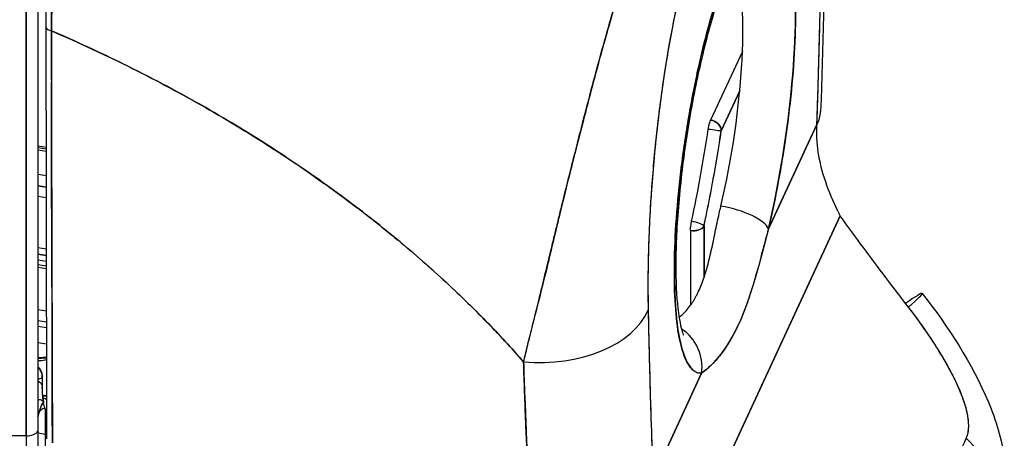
# Model space of a CAD drawing. Extents: x 784 to 1207, y 24 to 294.
# Tile 175 of 217: x 1167.629 to 1169.093, y 104.085 to 104.707. Entities that reach past the tile are written whole.
import ezdxf

# ---------------------------------------------------------------- set-up
doc = ezdxf.new("R2010")
doc.units = 0
doc.header["$LTSCALE"] = 4
doc.header["$MEASUREMENT"] = 0
doc.layers.get('0').update_dxf_attribs({"linetype": 'CONTINUOUS'})

msp = doc.modelspace()

# ---------------------------------------------------------------- linework, layer by layer
for p, q in [((1167.6382, 104.0884), (1167.6382, 104.7187)), ((1167.6382, 104.7187), (1167.6382, 104.0884)), ((1167.6554, 104.7257), (1167.6554, 104.0954)), ((1168.7033, 104.6602), (1168.6559, 104.5579)), ((1168.6993, 104.6015), (1168.6718, 104.5421)), ((1168.6718, 104.5421), (1168.6993, 104.6015)), ((1168.7419, 104.3961), (1168.814, 104.5516)), ((1168.814, 104.5516), (1168.7419, 104.3961)), ((1167.6683, 104.5173), (1167.6554, 104.5193)), ((1167.6554, 104.5173), (1167.6683, 104.5153)), ((1167.6683, 104.5112), (1167.6554, 104.5132)), ((1167.6684, 104.4748), (1167.6554, 104.4768)), ((1167.6684, 104.458), (1167.6554, 104.46)), ((1167.6554, 104.46), (1167.6684, 104.458)), ((1167.6554, 104.4446), (1167.6684, 104.4426)), ((1168.6345, 103.953), (1168.8486, 104.4153)), ((1168.8486, 104.4153), (1168.6345, 103.953)), ((1168.6461, 104.4002), (1168.6462, 104.3239)), ((1168.6462, 104.3239), (1168.6461, 104.4002)), ((1168.6261, 104.3935), (1168.6261, 104.2825)), ((1167.6685, 104.3659), (1167.6554, 104.3679)), ((1167.6686, 104.3566), (1167.6554, 104.3586)), ((1167.6554, 104.3586), (1167.6686, 104.3566)), ((1167.6764, 104.3647), (1167.6764, 104.3647)), ((1167.6765, 104.3553), (1167.6764, 104.3553)), ((1167.6764, 104.3553), (1167.6765, 104.3553)), ((1167.6686, 104.3476), (1167.6554, 104.3497)), ((1167.6686, 104.3408), (1167.6554, 104.3429)), ((1167.6554, 104.3391), (1167.6686, 104.3371)), ((1167.6765, 104.3464), (1167.6765, 104.3464)), ((1167.6765, 104.3396), (1167.6765, 104.3396)), ((1167.6765, 104.3359), (1167.6765, 104.3359)), ((1167.6687, 104.2736), (1167.6554, 104.2756)), ((1167.6767, 104.2723), (1167.6767, 104.2724)), ((1167.6554, 104.2598), (1167.6688, 104.2578)), ((1167.6554, 104.2516), (1167.6688, 104.2495)), ((1167.6767, 104.2565), (1167.6768, 104.2565)), ((1167.6768, 104.2483), (1167.6768, 104.2483)), ((1168.6261, 104.2357), (1168.6261, 104.2357)), ((1167.6688, 104.2246), (1167.6554, 104.2267)), ((1167.6624, 104.1617), (1167.6624, 104.1771)), ((1168.5705, 104.026), (1168.6425, 104.1815)), ((1168.6425, 104.1815), (1168.5705, 104.026)), ((1167.6619, 104.1747), (1167.6619, 104.1592)), ((1167.663, 104.1487), (1167.6655, 104.1483)), ((1167.663, 104.1479), (1167.6643, 104.1477)), ((1167.6643, 104.1477), (1167.663, 104.1479)), ((1167.6562, 104.1429), (1167.6554, 104.143)), ((1167.6574, 104.1239), (1167.6554, 104.117)), ((1167.6554, 104.117), (1167.6574, 104.1239)), ((1167.6574, 104.1239), (1167.6554, 104.1197)), ((1167.6672, 103.9859), (1167.6672, 104.1263)), ((1167.0756, 104.1032), (1167.6382, 104.0884)), ((1167.6382, 104.0884), (1167.0756, 104.1032)), ((1167.6536, 104.0929), (1167.6536, 104.0929)), ((1167.6672, 104.0901), (1167.6554, 104.0925)), ((1167.6666, 104.0902), (1167.6672, 104.0926))]:
    msp.add_line(p, q)
for centre, start, end in [((1167.646, 104.1771), 0.2018, 54.9416), ((1167.663, 104.1321), 68.4452, 81.1098)]:
    msp.add_arc(centre, 0.0164, start, end)
for centre, major_axis, ratio, start_param, end_param in [((1168.6921, 104.5258), (-0.0532, -0.3442), 0.211325, 1.217546, 6.332015), ((1168.6308, 104.5352), (0.0432, 0.2794), 0.211325, 4.359138, 5.959507), ((1167.678, 104.6963), (-0.00984, -0.00001), 0.579085, 0.000001, 1.348314), ((1167.678, 104.6963), (-0.00984, -0.00001), 0.579085, 0.000001, 1.348314), ((1168.6555, 104.5761), (0.1639, -0.0056), 0.482319, 0.244856, 0.24488), ((1168.656, 104.5446), (0.0149, -0.0069), 0.787939, 0.350319, 1.921115), ((1168.6555, 104.5761), (0.1639, -0.0056), 0.482319, 6.039542, 6.283183), ((1168.5495, 104.5478), (0.074, 0.4782), 0.211325, 4.44729, 4.738472), ((1168.656, 104.5446), (0.0162, -0.0024), 0.025491, 4.499388, 6.070185), ((1168.656, 104.5446), (0.0162, -0.0024), 0.025491, 4.499388, 6.070185), ((1168.5653, 104.5454), (-0.0765, -0.4944), 0.211325, 1.305697, 1.59688), ((1168.6785, 104.4059), (0.0639, -0.015), 0.338136, 0.226483, 1.764228), ((1168.6785, 104.4059), (0.0639, -0.015), 0.338136, 0.226483, 1.764228), ((1169.0206, 104.53), (-0.0154, 0.2293), 0.873022, 1.999832, 2.035544), ((1168.6303, 104.4027), (0.0164, 0), 0.578354, 4.450356, 6.021152), ((1168.6303, 104.4027), (0.016, -0.0034), 0.256088, 0.220395, 1.791191), ((1168.6303, 104.4027), (0.016, -0.0034), 0.256088, 0.220395, 1.791191), ((1168.6308, 104.5352), (-0.0432, -0.2794), 0.211325, 5.71806, 5.720492), ((1168.841, 104.1997), (0.1297, 0.1005), 0.03771, 5.682439, 6.883895), ((1168.3798, 104.2548), (-0.0492, 0), 0.578354, 4.32593, 4.328084), ((1168.4046, 104.2997), (0.164, 0.0033), 0.624449, 4.535782, 6.009211), ((1168.4046, 104.2997), (0.164, 0.0033), 0.624449, 4.535782, 6.009211), ((1168.5178, 104.5527), (-0.074, -0.4782), 0.211325, 5.403667, 5.406834), ((1168.5791, 104.1913), (-0.0048, 0.0654), 0.976251, 4.490355, 5.656079), ((1168.5791, 104.1913), (0.0048, -0.0654), 0.976251, 1.348761, 2.514484), ((1168.3676, 104.2284), (-0.0492, 0), 0.578354, 1.790697, 1.792346), ((1168.3676, 104.2284), (0.0492, 0), 0.578354, 4.93229, 4.933938), ((1167.646, 104.1771), (0.0062, -0.0152), 0.969564, 1.041409, 2.110405), ((1167.646, 104.1771), (-0.0062, 0.0152), 0.969564, 4.183002, 5.251998), ((1167.646, 104.1771), (0.0164, 0), 0.57735, 0.296714, 0.297799), ((1167.646, 104.1771), (0.0164, 0), 0.57735, 6.021386, 6.285219), ((1167.7256, 104.6753), (-0.0777, -0.5026), 0.211325, 0.070165, 0.126842), ((1167.646, 104.1617), (0.0164, 0), 0.57735, 0.261799, 0.958913), ((1167.646, 104.1617), (0.0164, 0), 0.57735, 0.261799, 0.958913), ((1168.3676, 104.1963), (0.0492, 0), 0.578355, 4.941573, 4.942504), ((1168.3676, 104.1963), (-0.0492, 0), 0.578354, 1.800016, 1.800947), ((1167.646, 104.1617), (0.0164, 0), 0.57735, 6.021397, 6.283185), ((1167.646, 104.1617), (0.0164, 0), 0.57735, 6.021386, 6.283185), ((1167.6831, 104.205), (-0.0125, -0.0811), 0.211325, 5.344303, 6.194835), ((1167.7097, 104.6777), (-0.0853, -0.5512), 0.211325, 0.303839, 0.31221), ((1167.7097, 104.6777), (-0.0853, -0.5512), 0.211325, 0.303839, 0.31221), ((1167.663, 104.1321), (0.0025, 0.0162), 0.211325, 6.28283, 6.595395), ((1167.663, 104.1321), (-0.0122, 0.011), 0.930165, 5.020804, 5.325719), ((1167.663, 104.1321), (0.0122, -0.011), 0.930165, 1.879211, 2.184126), ((1167.6672, 104.2074), (-0.01, -0.0648), 0.211325, 6.146454, 6.283185), ((1167.7501, 104.0918), (-0.0893, 0.0414), 0.787939, 6.212109, 6.41059), ((1167.6602, 104.129), (-0.0118, 0.0114), 0.93602, 4.853872, 5.236623), ((1167.6602, 104.129), (0.0118, -0.0114), 0.93602, 1.712279, 2.09503), ((1167.6728, 104.1185), (-0.0158, 0.0044), 0.610762, 5.33615, 6.184216), ((1167.6728, 104.1185), (-0.0158, 0.0044), 0.610762, 5.33615, 6.184216), ((1168.5972, 104.0587), (0.009, 0.0584), 0.211325, 5.892511, 5.892527), ((1168.5972, 104.0587), (0.009, 0.0584), 0.211325, 5.892511, 5.892527), ((1167.6396, 104.0979), (0.0164, 0), 0.57735, 4.625122, 6.021385), ((1167.6396, 104.0979), (0.0164, 0), 0.57735, 4.625123, 6.021386), ((1167.8089, 104.4651), (0.0976, 0.604), 0.196053, 2.260855, 2.413202), ((1167.7862, 104.4135), (0.087, 0.5756), 0.208042, 2.202097, 2.316931), ((1167.7862, 104.4136), (-0.087, -0.5756), 0.208031, 5.343689, 5.458522), ((1168.927, 104.0045), (-0.1484, 0.0699), 0.788972, 3.600076, 4.30794)]:
    msp.add_ellipse(centre, major_axis=major_axis, ratio=ratio, start_param=start_param, end_param=end_param)
for points, knots in [([(1167.6681, 104.6963), (1167.6681, 104.7484), (1167.6708, 104.8071), (1167.6812, 104.928), (1167.6891, 104.9916), (1167.7087, 105.1156), (1167.7207, 105.1775), (1167.7473, 105.2921), (1167.7622, 105.3463), (1167.7908, 105.4336), (1167.8046, 105.4695), (1167.8184, 105.4992)], [0, 0, 0, 0, 0.583755, 0.583755, 1.16104, 1.16104, 1.731808, 1.731808, 2.298269, 2.298269, 2.780477, 2.780477, 2.780477, 2.780477]), ([(1167.8301, 105.5023), (1167.8297, 105.5014), (1167.8293, 105.5006), (1167.8289, 105.4997), (1167.8284, 105.4986), (1167.8279, 105.4976), (1167.8275, 105.4965), (1167.8269, 105.4954), (1167.8264, 105.4942), (1167.8259, 105.493), (1167.8253, 105.4918), (1167.8247, 105.4905), (1167.8242, 105.4892), (1167.8236, 105.4878), (1167.8229, 105.4864), (1167.8223, 105.4849), (1167.8217, 105.4835), (1167.821, 105.4819), (1167.8204, 105.4804), (1167.8197, 105.4788), (1167.819, 105.4772), (1167.8183, 105.4755), (1167.8176, 105.4737), (1167.8168, 105.4719), (1167.8161, 105.47), (1167.8152, 105.4679), (1167.8144, 105.4659), (1167.8135, 105.4637), (1167.8126, 105.4614), (1167.8116, 105.4589), (1167.8107, 105.4565), (1167.8096, 105.4537), (1167.8085, 105.4509), (1167.8074, 105.4481), (1167.8062, 105.4448), (1167.805, 105.4415), (1167.8037, 105.4382), (1167.8027, 105.4353), (1167.8016, 105.4323), (1167.8005, 105.4293), (1167.8002, 105.4285), (1167.7999, 105.4277), (1167.7996, 105.4269), (1167.7981, 105.4227), (1167.7966, 105.4184), (1167.7952, 105.4141), (1167.7936, 105.4095), (1167.792, 105.4047), (1167.7904, 105.3999), (1167.7886, 105.3948), (1167.7869, 105.3895), (1167.7852, 105.3842), (1167.7834, 105.3784), (1167.7815, 105.3725), (1167.7797, 105.3665), (1167.7777, 105.36), (1167.7757, 105.3534), (1167.7737, 105.3467), (1167.7731, 105.3447), (1167.7726, 105.3427), (1167.772, 105.3407), (1167.7704, 105.3353), (1167.7689, 105.3299), (1167.7674, 105.3245), (1167.765, 105.3162), (1167.7628, 105.3078), (1167.7605, 105.2993), (1167.758, 105.2899), (1167.7556, 105.2804), (1167.7531, 105.2708), (1167.7506, 105.2605), (1167.748, 105.2501), (1167.7455, 105.2395), (1167.7455, 105.2392), (1167.7454, 105.2389), (1167.7453, 105.2386), (1167.7425, 105.2267), (1167.7398, 105.2146), (1167.7371, 105.2024), (1167.7342, 105.1891), (1167.7313, 105.1755), (1167.7285, 105.1619), (1167.7264, 105.1513), (1167.7243, 105.1406), (1167.7223, 105.1299), (1167.7214, 105.1253), (1167.7205, 105.1207), (1167.7197, 105.1161), (1167.7165, 105.099), (1167.7135, 105.0818), (1167.7106, 105.0645), (1167.7079, 105.0483), (1167.7054, 105.0321), (1167.703, 105.0158), (1167.7026, 105.0134), (1167.7023, 105.011), (1167.7019, 105.0086), (1167.6994, 104.9911), (1167.697, 104.9737), (1167.6948, 104.9563), (1167.6929, 104.9407), (1167.691, 104.9253), (1167.6894, 104.9099), (1167.6891, 104.9072), (1167.6888, 104.9044), (1167.6885, 104.9017), (1167.6873, 104.8908), (1167.6863, 104.88), (1167.6853, 104.8693), (1167.6841, 104.8572), (1167.6831, 104.8453), (1167.6822, 104.8335), (1167.6814, 104.8229), (1167.6806, 104.8123), (1167.6799, 104.8019), (1167.6797, 104.7986), (1167.6795, 104.7952), (1167.6793, 104.7918), (1167.6789, 104.7858), (1167.6786, 104.7799), (1167.6783, 104.7741), (1167.6779, 104.7657), (1167.6775, 104.7574), (1167.6772, 104.7493), (1167.6769, 104.7419), (1167.6766, 104.7346), (1167.6764, 104.7273), (1167.6763, 104.7208), (1167.6761, 104.7143), (1167.676, 104.7079), (1167.6759, 104.7021), (1167.6758, 104.6964), (1167.6758, 104.6907)], [0, 0, 0, 0, 0.005154, 0.005154, 0.005154, 0.011125, 0.011125, 0.011125, 0.01776, 0.01776, 0.01776, 0.024968, 0.024968, 0.024968, 0.032665, 0.032665, 0.032665, 0.040791, 0.040791, 0.040791, 0.049493, 0.049493, 0.049493, 0.059043, 0.059043, 0.059043, 0.069717, 0.069717, 0.069717, 0.08179, 0.08179, 0.08179, 0.095542, 0.095542, 0.095542, 0.111257, 0.111257, 0.111257, 0.125, 0.125, 0.125, 0.128815, 0.128815, 0.128815, 0.14795, 0.14795, 0.14795, 0.168736, 0.168736, 0.168736, 0.191175, 0.191175, 0.191175, 0.215514, 0.215514, 0.215514, 0.242018, 0.242018, 0.242018, 0.25, 0.25, 0.25, 0.270974, 0.270974, 0.270974, 0.302738, 0.302738, 0.302738, 0.337689, 0.337689, 0.337689, 0.375, 0.375, 0.375, 0.376125, 0.376125, 0.376125, 0.418166, 0.418166, 0.418166, 0.464234, 0.464234, 0.464234, 0.5, 0.5, 0.5, 0.515243, 0.515243, 0.515243, 0.571952, 0.571952, 0.571952, 0.625, 0.625, 0.625, 0.632854, 0.632854, 0.632854, 0.689973, 0.689973, 0.689973, 0.740919, 0.740919, 0.740919, 0.75, 0.75, 0.75, 0.78617, 0.78617, 0.78617, 0.826664, 0.826664, 0.826664, 0.863094, 0.863094, 0.863094, 0.875, 0.875, 0.875, 0.89603, 0.89603, 0.89603, 0.925948, 0.925948, 0.925948, 0.953112, 0.953112, 0.953112, 0.977764, 0.977764, 0.977764, 1, 1, 1, 1]), ([(1167.6758, 104.6907), (1167.6758, 104.7044), (1167.6761, 104.7193), (1167.6766, 104.7353), (1167.677, 104.7474), (1167.6776, 104.7602), (1167.6783, 104.7735), (1167.6785, 104.7783), (1167.6788, 104.783), (1167.6791, 104.7879), (1167.6802, 104.8071), (1167.6816, 104.8272), (1167.6834, 104.8479), (1167.6841, 104.8564), (1167.6849, 104.865), (1167.6857, 104.8736), (1167.6869, 104.8869), (1167.6883, 104.9003), (1167.6898, 104.9137), (1167.6922, 104.9354), (1167.6948, 104.9572), (1167.6978, 104.9793), (1167.698, 104.9808), (1167.6982, 104.9823), (1167.6984, 104.9839), (1167.7017, 105.008), (1167.7054, 105.0323), (1167.7093, 105.0562), (1167.7109, 105.0662), (1167.7126, 105.0761), (1167.7143, 105.086), (1167.7168, 105.1004), (1167.7193, 105.1146), (1167.722, 105.1284), (1167.7256, 105.1476), (1167.7294, 105.1662), (1167.7331, 105.1837), (1167.7341, 105.1886), (1167.7351, 105.1934), (1167.7362, 105.1982), (1167.7413, 105.2217), (1167.7464, 105.2434), (1167.7514, 105.2636), (1167.7515, 105.2644), (1167.7517, 105.2652), (1167.7519, 105.2659), (1167.757, 105.2864), (1167.762, 105.3054), (1167.7669, 105.3229), (1167.768, 105.3267), (1167.769, 105.3305), (1167.7701, 105.3341), (1167.7743, 105.3487), (1167.7783, 105.3622), (1167.7823, 105.3749), (1167.7839, 105.3801), (1167.7855, 105.3852), (1167.7872, 105.3902), (1167.7904, 105.4003), (1167.7937, 105.4098), (1167.7968, 105.4188), (1167.7989, 105.4248), (1167.8009, 105.4305), (1167.8029, 105.436), (1167.8053, 105.4425), (1167.8076, 105.4486), (1167.8099, 105.4545), (1167.8124, 105.4609), (1167.8149, 105.4671), (1167.8173, 105.4729), (1167.8186, 105.4761), (1167.8199, 105.4792), (1167.8211, 105.4822), (1167.8244, 105.4897), (1167.8274, 105.4965), (1167.8301, 105.5023)], [0, 0, 0, 0, 0.051762, 0.051762, 0.051762, 0.090909, 0.090909, 0.090909, 0.104756, 0.104756, 0.104756, 0.15926, 0.15926, 0.15926, 0.181818, 0.181818, 0.181818, 0.216639, 0.216639, 0.216639, 0.272727, 0.272727, 0.272727, 0.27663, 0.27663, 0.27663, 0.337872, 0.337872, 0.337872, 0.363636, 0.363636, 0.363636, 0.401523, 0.401523, 0.401523, 0.454545, 0.454545, 0.454545, 0.469339, 0.469339, 0.469339, 0.542657, 0.542657, 0.542657, 0.545455, 0.545455, 0.545455, 0.62016, 0.62016, 0.62016, 0.636364, 0.636364, 0.636364, 0.700569, 0.700569, 0.700569, 0.727273, 0.727273, 0.727273, 0.781747, 0.781747, 0.781747, 0.818182, 0.818182, 0.818182, 0.861421, 0.861421, 0.861421, 0.909091, 0.909091, 0.909091, 0.93478, 0.93478, 0.93478, 1, 1, 1, 1]), ([(1168.6072, 104.9931), (1168.6044, 104.9874), (1168.6013, 104.9807), (1168.598, 104.973), (1168.5952, 104.9667), (1168.5923, 104.9598), (1168.5893, 104.9525), (1168.5884, 104.9503), (1168.5874, 104.948), (1168.5865, 104.9457), (1168.5821, 104.9349), (1168.5776, 104.9233), (1168.5728, 104.9106), (1168.5713, 104.9064), (1168.5697, 104.9022), (1168.5681, 104.8978), (1168.5646, 104.8883), (1168.561, 104.8781), (1168.5573, 104.8674), (1168.5529, 104.8547), (1168.5483, 104.8411), (1168.5436, 104.8266), (1168.5425, 104.8232), (1168.5414, 104.8197), (1168.5402, 104.8162), (1168.5344, 104.798), (1168.5283, 104.7784), (1168.5221, 104.7578), (1168.5201, 104.7511), (1168.518, 104.7442), (1168.516, 104.7373), (1168.5118, 104.723), (1168.5075, 104.7084), (1168.5033, 104.6934), (1168.5008, 104.6847), (1168.4983, 104.6758), (1168.4958, 104.6669), (1168.4929, 104.6563), (1168.49, 104.6456), (1168.4871, 104.6348), (1168.4861, 104.6314), (1168.4852, 104.6281), (1168.4843, 104.6247), (1168.4781, 104.6016), (1168.4719, 104.5779), (1168.4657, 104.5538), (1168.4631, 104.5438), (1168.4605, 104.5338), (1168.4579, 104.5236), (1168.4545, 104.5102), (1168.4511, 104.4966), (1168.4476, 104.483), (1168.442, 104.4603), (1168.4363, 104.4374), (1168.4307, 104.4143), (1168.4302, 104.412), (1168.4296, 104.4098), (1168.4291, 104.4075), (1168.4268, 104.398), (1168.4245, 104.3884), (1168.4222, 104.3789), (1168.4199, 104.3692), (1168.4175, 104.3594), (1168.4152, 104.3498), (1168.4105, 104.3302), (1168.4058, 104.3111), (1168.4013, 104.2931), (1168.4012, 104.2926), (1168.401, 104.2922), (1168.4009, 104.2917), (1168.3964, 104.274), (1168.3921, 104.2572), (1168.3881, 104.2414), (1168.3842, 104.2261), (1168.3807, 104.2118), (1168.3778, 104.1983)], [0, 0, 0, 0, 0.060624, 0.060624, 0.060624, 0.111111, 0.111111, 0.111111, 0.126587, 0.126587, 0.126587, 0.198791, 0.198791, 0.198791, 0.222222, 0.222222, 0.222222, 0.273294, 0.273294, 0.273294, 0.333333, 0.333333, 0.333333, 0.347437, 0.347437, 0.347437, 0.420522, 0.420522, 0.420522, 0.444444, 0.444444, 0.444444, 0.493399, 0.493399, 0.493399, 0.52195, 0.52195, 0.52195, 0.555556, 0.555556, 0.555556, 0.565886, 0.565886, 0.565886, 0.637117, 0.637117, 0.637117, 0.666667, 0.666667, 0.666667, 0.705993, 0.705993, 0.705993, 0.771333, 0.771333, 0.771333, 0.777778, 0.777778, 0.777778, 0.804681, 0.804681, 0.804681, 0.832365, 0.832365, 0.832365, 0.888889, 0.888889, 0.888889, 0.890266, 0.890266, 0.890266, 0.946106, 0.946106, 0.946106, 1, 1, 1, 1]), ([(1168.3778, 104.1983), (1168.3796, 104.2056), (1168.3815, 104.213), (1168.3833, 104.2205), (1168.3854, 104.2288), (1168.3875, 104.2372), (1168.3896, 104.2457), (1168.3919, 104.2552), (1168.3943, 104.2647), (1168.3967, 104.2744), (1168.3986, 104.2822), (1168.4005, 104.29), (1168.4025, 104.2979), (1168.4032, 104.3009), (1168.4039, 104.3038), (1168.4046, 104.3068), (1168.4076, 104.3189), (1168.4105, 104.3311), (1168.4135, 104.3434), (1168.4168, 104.3571), (1168.4202, 104.3709), (1168.4235, 104.3847), (1168.4251, 104.3912), (1168.4267, 104.3977), (1168.4283, 104.4043), (1168.4305, 104.4134), (1168.4327, 104.4225), (1168.4349, 104.4316), (1168.4393, 104.4494), (1168.4437, 104.4671), (1168.4481, 104.4847), (1168.4503, 104.4936), (1168.4525, 104.5024), (1168.4548, 104.5112), (1168.4576, 104.5224), (1168.4605, 104.5336), (1168.4633, 104.5447), (1168.4691, 104.5672), (1168.4749, 104.5894), (1168.4807, 104.6112), (1168.481, 104.6122), (1168.4812, 104.6132), (1168.4815, 104.6142), (1168.4873, 104.6357), (1168.493, 104.6567), (1168.4987, 104.6772), (1168.5019, 104.6885), (1168.505, 104.6996), (1168.5082, 104.7105), (1168.5107, 104.7194), (1168.5133, 104.7281), (1168.5158, 104.7368), (1168.5211, 104.7547), (1168.5263, 104.772), (1168.5316, 104.7888), (1168.5325, 104.7918), (1168.5335, 104.7949), (1168.5344, 104.7979), (1168.5383, 104.8101), (1168.5421, 104.822), (1168.5459, 104.8335), (1168.5503, 104.8469), (1168.5546, 104.8597), (1168.5589, 104.872), (1168.5592, 104.873), (1168.5596, 104.8739), (1168.5599, 104.8748), (1168.5636, 104.8853), (1168.5672, 104.8953), (1168.5708, 104.905), (1168.5744, 104.9148), (1168.5779, 104.9241), (1168.5815, 104.9331), (1168.5824, 104.9355), (1168.5833, 104.9378), (1168.5843, 104.9402), (1168.5866, 104.9458), (1168.5888, 104.9514), (1168.591, 104.9567), (1168.5939, 104.9636), (1168.5968, 104.9703), (1168.5996, 104.9766), (1168.6022, 104.9824), (1168.6047, 104.9879), (1168.6072, 104.9931)], [0, 0, 0, 0, 0.025561, 0.025561, 0.025561, 0.054074, 0.054074, 0.054074, 0.085653, 0.085653, 0.085653, 0.111111, 0.111111, 0.111111, 0.120564, 0.120564, 0.120564, 0.159118, 0.159118, 0.159118, 0.202025, 0.202025, 0.202025, 0.222222, 0.222222, 0.222222, 0.25045, 0.25045, 0.25045, 0.305586, 0.305586, 0.305586, 0.333333, 0.333333, 0.333333, 0.368899, 0.368899, 0.368899, 0.441105, 0.441105, 0.441105, 0.444444, 0.444444, 0.444444, 0.516088, 0.516088, 0.516088, 0.555556, 0.555556, 0.555556, 0.587675, 0.587675, 0.587675, 0.654416, 0.654416, 0.654416, 0.666667, 0.666667, 0.666667, 0.716143, 0.716143, 0.716143, 0.773469, 0.773469, 0.773469, 0.777778, 0.777778, 0.777778, 0.826688, 0.826688, 0.826688, 0.875825, 0.875825, 0.875825, 0.888889, 0.888889, 0.888889, 0.920777, 0.920777, 0.920777, 0.962174, 0.962174, 0.962174, 1, 1, 1, 1]), ([(1168.6546, 104.8904), (1168.6491, 104.8787), (1168.6437, 104.865), (1168.6383, 104.8494), (1168.6329, 104.8338), (1168.6274, 104.8161), (1168.6221, 104.7966), (1168.6167, 104.7771), (1168.6115, 104.7556), (1168.6065, 104.7324), (1168.6014, 104.7092), (1168.5966, 104.6841), (1168.592, 104.6574), (1168.5875, 104.6306), (1168.5833, 104.6022), (1168.5795, 104.5722), (1168.5757, 104.5423), (1168.5724, 104.511), (1168.5698, 104.4784), (1168.5671, 104.4459), (1168.565, 104.4121), (1168.5639, 104.3781), (1168.5627, 104.3441), (1168.5625, 104.3099), (1168.5631, 104.2752)], [0, 0, 0, 0, 0.125, 0.125, 0.125, 0.25, 0.25, 0.25, 0.375, 0.375, 0.375, 0.5, 0.5, 0.5, 0.625, 0.625, 0.625, 0.75, 0.75, 0.75, 0.875, 0.875, 0.875, 1, 1, 1, 1]), ([(1168.6546, 104.8904), (1168.6528, 104.8866), (1168.6511, 104.8827), (1168.6494, 104.8785), (1168.6475, 104.874), (1168.6456, 104.8692), (1168.6437, 104.8642), (1168.6416, 104.8587), (1168.6395, 104.8529), (1168.6374, 104.8469), (1168.6352, 104.8403), (1168.6329, 104.8334), (1168.6307, 104.8263), (1168.6283, 104.8184), (1168.6259, 104.8102), (1168.6235, 104.8018), (1168.6209, 104.7925), (1168.6184, 104.7829), (1168.6159, 104.773), (1168.615, 104.7693), (1168.6141, 104.7655), (1168.6131, 104.7617), (1168.6114, 104.7543), (1168.6097, 104.7469), (1168.608, 104.7393), (1168.6051, 104.7265), (1168.6024, 104.7133), (1168.5998, 104.7), (1168.5969, 104.685), (1168.5941, 104.6699), (1168.5916, 104.6545), (1168.5887, 104.6378), (1168.5861, 104.6208), (1168.5837, 104.6039), (1168.5833, 104.6008), (1168.5829, 104.5978), (1168.5825, 104.5948), (1168.5805, 104.5807), (1168.5787, 104.5666), (1168.5771, 104.5525), (1168.5753, 104.5368), (1168.5736, 104.5212), (1168.5722, 104.5057), (1168.5708, 104.4917), (1168.5697, 104.4778), (1168.5686, 104.464), (1168.5677, 104.4515), (1168.5669, 104.4392), (1168.5662, 104.427), (1168.5662, 104.4268), (1168.5661, 104.4267), (1168.5661, 104.4266), (1168.5655, 104.4156), (1168.565, 104.4047), (1168.5645, 104.3939), (1168.5641, 104.384), (1168.5637, 104.3741), (1168.5635, 104.3645), (1168.5632, 104.3556), (1168.563, 104.3468), (1168.5629, 104.3382), (1168.5628, 104.3302), (1168.5627, 104.3224), (1168.5627, 104.3146), (1168.5627, 104.3076), (1168.5627, 104.3006), (1168.5628, 104.2937), (1168.5628, 104.2875), (1168.5629, 104.2813), (1168.5631, 104.2752)], [0, 0, 0, 0, 0.029834, 0.029834, 0.029834, 0.0628, 0.0628, 0.0628, 0.098961, 0.098961, 0.098961, 0.138922, 0.138922, 0.138922, 0.182924, 0.182924, 0.182924, 0.2315, 0.2315, 0.2315, 0.25, 0.25, 0.25, 0.285426, 0.285426, 0.285426, 0.34571, 0.34571, 0.34571, 0.413032, 0.413032, 0.413032, 0.486895, 0.486895, 0.486895, 0.5, 0.5, 0.5, 0.561624, 0.561624, 0.561624, 0.630381, 0.630381, 0.630381, 0.692757, 0.692757, 0.692757, 0.749381, 0.749381, 0.749381, 0.75, 0.75, 0.75, 0.800969, 0.800969, 0.800969, 0.848199, 0.848199, 0.848199, 0.891486, 0.891486, 0.891486, 0.931106, 0.931106, 0.931106, 0.967268, 0.967268, 0.967268, 1, 1, 1, 1]), ([(1168.6425, 104.1815), (1168.6369, 104.181), (1168.6319, 104.1834), (1168.6273, 104.1885), (1168.6227, 104.1937), (1168.6185, 104.2017), (1168.615, 104.2122), (1168.6116, 104.2228), (1168.6087, 104.236), (1168.6066, 104.2514), (1168.6045, 104.2669), (1168.6031, 104.2846), (1168.6024, 104.3041), (1168.6018, 104.3237), (1168.6018, 104.3451), (1168.6027, 104.3678), (1168.6035, 104.3905), (1168.605, 104.4145), (1168.6073, 104.4392), (1168.6096, 104.4639), (1168.6125, 104.4894), (1168.6161, 104.5149), (1168.6197, 104.5405), (1168.6239, 104.5661), (1168.6287, 104.5912), (1168.6334, 104.6163), (1168.6387, 104.6408), (1168.6444, 104.6642), (1168.6501, 104.6876), (1168.6561, 104.7098), (1168.6625, 104.7304), (1168.6688, 104.7509), (1168.6753, 104.7698), (1168.682, 104.7865), (1168.6886, 104.8032), (1168.6953, 104.8177), (1168.702, 104.8297), (1168.7086, 104.8417), (1168.7152, 104.8512), (1168.7215, 104.8579), (1168.7278, 104.8647), (1168.7339, 104.8686), (1168.7396, 104.8698), (1168.7453, 104.8709), (1168.7506, 104.8692), (1168.7553, 104.8646), (1168.7601, 104.8601), (1168.7644, 104.8528), (1168.768, 104.8428), (1168.7716, 104.8328), (1168.7746, 104.8202), (1168.7768, 104.8053), (1168.7791, 104.7904), (1168.7807, 104.7731), (1168.7815, 104.754), (1168.7824, 104.7349), (1168.7825, 104.7139), (1168.7818, 104.6915), (1168.7812, 104.6691), (1168.7798, 104.6453), (1168.7777, 104.6208), (1168.7756, 104.5962), (1168.7728, 104.5709), (1168.7693, 104.5453), (1168.7658, 104.5198), (1168.7617, 104.4939), (1168.7571, 104.4689), (1168.7525, 104.4439), (1168.7475, 104.4198), (1168.7419, 104.3961)], [0, 0, 0, 0, 0.043478, 0.043478, 0.043478, 0.086957, 0.086957, 0.086957, 0.130435, 0.130435, 0.130435, 0.173913, 0.173913, 0.173913, 0.217391, 0.217391, 0.217391, 0.26087, 0.26087, 0.26087, 0.304348, 0.304348, 0.304348, 0.347826, 0.347826, 0.347826, 0.391304, 0.391304, 0.391304, 0.434783, 0.434783, 0.434783, 0.478261, 0.478261, 0.478261, 0.521739, 0.521739, 0.521739, 0.565217, 0.565217, 0.565217, 0.608696, 0.608696, 0.608696, 0.652174, 0.652174, 0.652174, 0.695652, 0.695652, 0.695652, 0.73913, 0.73913, 0.73913, 0.782609, 0.782609, 0.782609, 0.826087, 0.826087, 0.826087, 0.869565, 0.869565, 0.869565, 0.913043, 0.913043, 0.913043, 0.956522, 0.956522, 0.956522, 1, 1, 1, 1]), ([(1168.7061, 104.8229), (1168.7061, 104.8229), (1168.7056, 104.8225), (1168.7031, 104.8193), (1168.7, 104.8148), (1168.6915, 104.7997), (1168.6858, 104.7875), (1168.6727, 104.7548), (1168.6653, 104.7331), (1168.6504, 104.6823), (1168.643, 104.6527), (1168.6295, 104.5894), (1168.6235, 104.5557), (1168.6137, 104.4881), (1168.6099, 104.4542), (1168.6051, 104.3908), (1168.604, 104.3611), (1168.6044, 104.31), (1168.6058, 104.2882), (1168.61, 104.2569), (1168.6127, 104.246), (1168.6152, 104.2392), (1168.6157, 104.2382), (1168.6157, 104.2382)], [1.216873, 1.216873, 1.216873, 1.216873, 1.290276, 1.290276, 1.454964, 1.454964, 1.679692, 1.679692, 1.952176, 1.952176, 2.248696, 2.248696, 2.554493, 2.554493, 2.862233, 2.862233, 3.166201, 3.166201, 3.456568, 3.456568, 3.708795, 3.708795, 3.802484, 3.802484, 3.802484, 3.802484]), ([(1168.814, 104.5516), (1168.815, 104.582), (1168.816, 104.6126), (1168.8168, 104.6435), (1168.8177, 104.6744), (1168.8185, 104.7056), (1168.8192, 104.7371), (1168.8199, 104.7685), (1168.8206, 104.8003), (1168.8211, 104.8323)], [0, 0, 0, 0, 0.333333, 0.333333, 0.333333, 0.666667, 0.666667, 0.666667, 1, 1, 1, 1]), ([(1168.814, 104.5516), (1168.8149, 104.579), (1168.8158, 104.6063), (1168.8165, 104.6335), (1168.8175, 104.6664), (1168.8183, 104.6992), (1168.8191, 104.7318), (1168.8199, 104.7654), (1168.8205, 104.799), (1168.8211, 104.8323)], [0, 0, 0, 0, 0.288491, 0.288491, 0.288491, 0.638459, 0.638459, 0.638459, 1, 1, 1, 1]), ([(1167.6774, 104.0781), (1167.6772, 104.0922), (1167.6771, 104.1075), (1167.6771, 104.1236), (1167.677, 104.1358), (1167.677, 104.1485), (1167.6769, 104.1615), (1167.6769, 104.1628), (1167.6769, 104.1642), (1167.6769, 104.1655), (1167.6769, 104.1781), (1167.6769, 104.191), (1167.6769, 104.2042), (1167.6769, 104.216), (1167.6768, 104.2281), (1167.6768, 104.2403), (1167.6768, 104.2457), (1167.6768, 104.2512), (1167.6768, 104.2568), (1167.6768, 104.2625), (1167.6768, 104.2683), (1167.6767, 104.2741), (1167.6767, 104.2847), (1167.6767, 104.2954), (1167.6767, 104.3061), (1167.6766, 104.3231), (1167.6765, 104.3402), (1167.6765, 104.3572), (1167.6764, 104.3602), (1167.6764, 104.3632), (1167.6764, 104.3662), (1167.6763, 104.3856), (1167.6763, 104.4049), (1167.6762, 104.4236), (1167.6761, 104.4343), (1167.6761, 104.4449), (1167.6761, 104.4552), (1167.6761, 104.4642), (1167.6761, 104.4729), (1167.676, 104.4815), (1167.676, 104.4918), (1167.676, 104.5018), (1167.676, 104.5116), (1167.676, 104.5221), (1167.676, 104.5324), (1167.676, 104.5426), (1167.676, 104.5427), (1167.676, 104.5429), (1167.676, 104.543), (1167.6761, 104.5543), (1167.6761, 104.5653), (1167.6761, 104.5762), (1167.6761, 104.5882), (1167.6761, 104.6), (1167.6761, 104.6114), (1167.6762, 104.6149), (1167.6762, 104.6182), (1167.6761, 104.6216), (1167.6761, 104.6311), (1167.6761, 104.6404), (1167.6761, 104.6494), (1167.676, 104.664), (1167.6759, 104.6779), (1167.6758, 104.6907)], [0, 0, 0, 0, 0.081335, 0.081335, 0.081335, 0.142857, 0.142857, 0.142857, 0.149075, 0.149075, 0.149075, 0.208369, 0.208369, 0.208369, 0.261718, 0.261718, 0.261718, 0.285714, 0.285714, 0.285714, 0.31059, 0.31059, 0.31059, 0.356152, 0.356152, 0.356152, 0.428571, 0.428571, 0.428571, 0.441332, 0.441332, 0.441332, 0.524105, 0.524105, 0.524105, 0.571429, 0.571429, 0.571429, 0.612746, 0.612746, 0.612746, 0.661888, 0.661888, 0.661888, 0.714286, 0.714286, 0.714286, 0.715129, 0.715129, 0.715129, 0.773301, 0.773301, 0.773301, 0.837913, 0.837913, 0.837913, 0.857143, 0.857143, 0.857143, 0.911653, 0.911653, 0.911653, 1, 1, 1, 1]), ([(1167.6758, 104.6907), (1167.7171, 104.6729), (1167.7569, 104.6544), (1167.795, 104.6354), (1167.8332, 104.6163), (1167.8697, 104.5967), (1167.9047, 104.5767), (1167.9396, 104.5568), (1167.973, 104.5364), (1168.0047, 104.5159), (1168.0365, 104.4953), (1168.0667, 104.4745), (1168.0954, 104.4536), (1168.1241, 104.4328), (1168.1513, 104.4118), (1168.177, 104.3909), (1168.2028, 104.37), (1168.227, 104.3491), (1168.2499, 104.3283), (1168.2727, 104.3076), (1168.2942, 104.287), (1168.3143, 104.2666), (1168.3344, 104.2463), (1168.3532, 104.2261), (1168.3708, 104.2063), (1168.3731, 104.2037), (1168.3755, 104.201), (1168.3778, 104.1983)], [0, 0, 0, 0, 0.122921, 0.122921, 0.122921, 0.245842, 0.245842, 0.245842, 0.368763, 0.368763, 0.368763, 0.491684, 0.491684, 0.491684, 0.614605, 0.614605, 0.614605, 0.737526, 0.737526, 0.737526, 0.860447, 0.860447, 0.860447, 0.983368, 0.983368, 0.983368, 1, 1, 1, 1]), ([(1167.6758, 104.6907), (1167.6759, 104.6346), (1167.6759, 104.579), (1167.676, 104.5238), (1167.6761, 104.5099), (1167.6761, 104.4961), (1167.6761, 104.4824), (1167.6762, 104.4442), (1167.6763, 104.4063), (1167.6764, 104.3686), (1167.6765, 104.3384), (1167.6766, 104.3082), (1167.6767, 104.2782), (1167.6767, 104.2606), (1167.6768, 104.2431), (1167.6768, 104.2257), (1167.677, 104.1761), (1167.6772, 104.1269), (1167.6774, 104.0781)], [0, 0, 0, 0, 0.266519, 0.266519, 0.266519, 0.333333, 0.333333, 0.333333, 0.518206, 0.518206, 0.518206, 0.666667, 0.666667, 0.666667, 0.753542, 0.753542, 0.753542, 1, 1, 1, 1]), ([(1168.3778, 104.1983), (1168.36, 104.2187), (1168.3409, 104.2395), (1168.3204, 104.2605), (1168.2998, 104.2815), (1168.2779, 104.3027), (1168.2544, 104.3242), (1168.231, 104.3456), (1168.2061, 104.3672), (1168.1796, 104.3888), (1168.1531, 104.4104), (1168.125, 104.4321), (1168.0953, 104.4537), (1168.0657, 104.4753), (1168.0343, 104.4968), (1168.0014, 104.518), (1167.9684, 104.5393), (1167.9337, 104.5603), (1167.8974, 104.5809), (1167.861, 104.6015), (1167.8229, 104.6217), (1167.7831, 104.6413), (1167.7486, 104.6582), (1167.7129, 104.6748), (1167.6758, 104.6907)], [0, 0, 0, 0, 0.127116, 0.127116, 0.127116, 0.254233, 0.254233, 0.254233, 0.381349, 0.381349, 0.381349, 0.508466, 0.508466, 0.508466, 0.635582, 0.635582, 0.635582, 0.762699, 0.762699, 0.762699, 0.889815, 0.889815, 0.889815, 1, 1, 1, 1]), ([(1168.6525, 104.5447), (1168.6528, 104.5464), (1168.653, 104.5481), (1168.6534, 104.5497), (1168.6537, 104.5513), (1168.6542, 104.5529), (1168.6546, 104.5543), (1168.655, 104.5557), (1168.6554, 104.557), (1168.6559, 104.5579)], [0, 0, 0, 0, 0.333333, 0.333333, 0.333333, 0.666667, 0.666667, 0.666667, 1, 1, 1, 1]), ([(1168.6559, 104.5579), (1168.658, 104.5577), (1168.6601, 104.557), (1168.662, 104.556), (1168.6639, 104.555), (1168.6657, 104.5537), (1168.6672, 104.5523), (1168.6686, 104.5508), (1168.6698, 104.5492), (1168.6706, 104.5474), (1168.6714, 104.5456), (1168.6718, 104.5437), (1168.6718, 104.5421)], [0, 0, 0, 0, 0.25, 0.25, 0.25, 0.5, 0.5, 0.5, 0.75, 0.75, 0.75, 1, 1, 1, 1]), ([(1168.845, 104.4224), (1168.838, 104.4367), (1168.8319, 104.4514), (1168.827, 104.4661), (1168.822, 104.4808), (1168.8183, 104.4956), (1168.816, 104.51), (1168.8138, 104.5244), (1168.8131, 104.5384), (1168.814, 104.5516)], [0, 0, 0, 0, 0.333333, 0.333333, 0.333333, 0.666667, 0.666667, 0.666667, 1, 1, 1, 1]), ([(1168.6461, 104.4002), (1168.6494, 104.4156), (1168.6526, 104.4312), (1168.6556, 104.4468), (1168.6586, 104.4624), (1168.6614, 104.4781), (1168.6641, 104.494), (1168.6668, 104.5099), (1168.6694, 104.5259), (1168.6718, 104.5421)], [0, 0, 0, 0, 0.333333, 0.333333, 0.333333, 0.666667, 0.666667, 0.666667, 1, 1, 1, 1]), ([(1168.6091, 104.2643), (1168.6106, 104.2655), (1168.612, 104.2667), (1168.6135, 104.2681), (1168.6176, 104.2718), (1168.6218, 104.2765), (1168.6257, 104.282), (1168.6288, 104.2863), (1168.6318, 104.2911), (1168.6346, 104.2964), (1168.6355, 104.2979), (1168.6363, 104.2995), (1168.6371, 104.3011), (1168.6374, 104.3018), (1168.6378, 104.3026), (1168.6381, 104.3033), (1168.6411, 104.3098), (1168.6439, 104.3168), (1168.6464, 104.3245), (1168.6491, 104.3326), (1168.6515, 104.3414), (1168.6538, 104.3507), (1168.656, 104.3594), (1168.658, 104.3685), (1168.66, 104.3781), (1168.6618, 104.3866), (1168.6636, 104.3955), (1168.6656, 104.4047), (1168.6666, 104.4096), (1168.6677, 104.4145), (1168.6688, 104.4195), (1168.6695, 104.4226), (1168.6702, 104.4257), (1168.671, 104.4288), (1168.6711, 104.4292), (1168.6712, 104.4296), (1168.6713, 104.43)], [0.2036744, 0.2036744, 0.2036744, 0.2036744, 0.2465295, 0.2465295, 0.2465295, 0.3668572, 0.3668572, 0.3668572, 0.4604035, 0.4604035, 0.4604035, 0.4875703, 0.4875703, 0.4875703, 0.5, 0.5, 0.5, 0.6057259, 0.6057259, 0.6057259, 0.7183058, 0.7183058, 0.7183058, 0.8225788, 0.8225788, 0.8225788, 0.9160106, 0.9160106, 0.9160106, 0.9656841, 0.9656841, 0.9656841, 0.996073, 0.996073, 0.996073, 1, 1, 1, 1]), ([(1168.9501, 104.2798), (1168.939, 104.2942), (1168.9278, 104.3088), (1168.9166, 104.3236), (1168.9053, 104.3385), (1168.8941, 104.3535), (1168.8827, 104.3688), (1168.8714, 104.3841), (1168.86, 104.3995), (1168.8486, 104.4153)], [0, 0, 0, 0, 0.333333, 0.333333, 0.333333, 0.666667, 0.666667, 0.666667, 1, 1, 1, 1]), ([(1168.6261, 104.3935), (1168.6261, 104.3936), (1168.6261, 104.3936), (1168.6261, 104.3937), (1168.626, 104.395), (1168.6261, 104.3964), (1168.6262, 104.3979), (1168.6264, 104.3995), (1168.6266, 104.4011), (1168.6268, 104.4027), (1168.627, 104.4043), (1168.6273, 104.4059), (1168.6277, 104.4074)], [0, 0, 0, 0, 0.011824, 0.011824, 0.011824, 0.333333, 0.333333, 0.333333, 0.666667, 0.666667, 0.666667, 1, 1, 1, 1]), ([(1168.6461, 104.4002), (1168.6456, 104.3992), (1168.6446, 104.3979), (1168.6433, 104.3969), (1168.642, 104.3959), (1168.6404, 104.3951), (1168.6385, 104.3945), (1168.6367, 104.3939), (1168.6346, 104.3935), (1168.6325, 104.3933), (1168.6318, 104.3932), (1168.6311, 104.3932), (1168.6305, 104.3932), (1168.6296, 104.3931), (1168.6288, 104.3932), (1168.6279, 104.3932), (1168.6276, 104.3933), (1168.6273, 104.3933), (1168.627, 104.3933), (1168.6268, 104.3934), (1168.6266, 104.3934), (1168.6264, 104.3934), (1168.6263, 104.3935), (1168.6262, 104.3935), (1168.6261, 104.3935)], [0, 0, 0, 0, 0.25, 0.25, 0.25, 0.5, 0.5, 0.5, 0.75, 0.75, 0.75, 0.826501, 0.826501, 0.826501, 0.926287, 0.926287, 0.926287, 0.961184, 0.961184, 0.961184, 0.986124, 0.986124, 0.986124, 1, 1, 1, 1]), ([(1168.7419, 104.3961), (1168.7365, 104.3759), (1168.7314, 104.3562), (1168.7259, 104.3365), (1168.7204, 104.3168), (1168.7144, 104.2971), (1168.7078, 104.2794), (1168.7012, 104.2617), (1168.694, 104.2459), (1168.6862, 104.2325), (1168.6783, 104.219), (1168.67, 104.2078), (1168.6624, 104.1993), (1168.6549, 104.1908), (1168.648, 104.1849), (1168.6425, 104.1815)], [0, 0, 0, 0, 0.2, 0.2, 0.2, 0.4, 0.4, 0.4, 0.6, 0.6, 0.6, 0.8, 0.8, 0.8, 1, 1, 1, 1]), ([(1168.7419, 104.3961), (1168.7418, 104.3957), (1168.7417, 104.3953), (1168.7416, 104.3949), (1168.7392, 104.3864), (1168.7369, 104.3778), (1168.7347, 104.3692), (1168.7321, 104.3595), (1168.7296, 104.3498), (1168.7269, 104.3402), (1168.7266, 104.3389), (1168.7263, 104.3377), (1168.7259, 104.3365), (1168.7234, 104.3275), (1168.7208, 104.3185), (1168.7181, 104.3097), (1168.7149, 104.2993), (1168.7115, 104.2891), (1168.7079, 104.2796), (1168.7079, 104.2794), (1168.7078, 104.2793), (1168.7078, 104.2792), (1168.7041, 104.2693), (1168.7002, 104.26), (1168.6961, 104.2514), (1168.6929, 104.2447), (1168.6895, 104.2383), (1168.6861, 104.2324), (1168.685, 104.2305), (1168.6839, 104.2287), (1168.6828, 104.2268), (1168.6782, 104.2194), (1168.6735, 104.2127), (1168.6689, 104.2069), (1168.6667, 104.2042), (1168.6645, 104.2016), (1168.6624, 104.1993), (1168.6601, 104.1968), (1168.6579, 104.1945), (1168.6557, 104.1924), (1168.6518, 104.1887), (1168.6482, 104.1858), (1168.645, 104.1833), (1168.6441, 104.1826), (1168.6433, 104.182), (1168.6425, 104.1815)], [0, 0, 0, 0, 0.004325, 0.004325, 0.004325, 0.090849, 0.090849, 0.090849, 0.187661, 0.187661, 0.187661, 0.2, 0.2, 0.2, 0.290523, 0.290523, 0.290523, 0.398627, 0.398627, 0.398627, 0.4, 0.4, 0.4, 0.512246, 0.512246, 0.512246, 0.6, 0.6, 0.6, 0.628359, 0.628359, 0.628359, 0.744718, 0.744718, 0.744718, 0.8, 0.8, 0.8, 0.860782, 0.860782, 0.860782, 0.970989, 0.970989, 0.970989, 1, 1, 1, 1]), ([(1168.9707, 104.3002), (1169.0095, 104.2502), (1169.045, 104.1957), (1169.0803, 104.1114), (1169.0889, 104.0831), (1169.0926, 104.0541)], [0, 0, 0, 0, 0.5787739, 0.5787739, 0.8544436, 0.8544436, 0.8544436, 0.8544436]), ([(1169.0361, 104.0846), (1169.0367, 104.0859), (1169.0373, 104.0873), (1169.0377, 104.0888), (1169.0382, 104.0904), (1169.0386, 104.092), (1169.0389, 104.0938), (1169.0392, 104.0957), (1169.0394, 104.0976), (1169.0395, 104.0997), (1169.0397, 104.1019), (1169.0397, 104.1043), (1169.0396, 104.1067), (1169.0394, 104.1093), (1169.0392, 104.112), (1169.0388, 104.1148), (1169.0385, 104.1171), (1169.038, 104.1195), (1169.0376, 104.1219), (1169.0374, 104.1227), (1169.0372, 104.1235), (1169.037, 104.1243), (1169.0362, 104.1279), (1169.0353, 104.1315), (1169.0341, 104.1353), (1169.0328, 104.1394), (1169.0314, 104.1436), (1169.0297, 104.1479), (1169.0279, 104.1526), (1169.0259, 104.1574), (1169.0237, 104.1623), (1169.0224, 104.1654), (1169.0209, 104.1684), (1169.0194, 104.1716), (1169.0183, 104.1739), (1169.0171, 104.1762), (1169.0159, 104.1786), (1169.0128, 104.1846), (1169.0095, 104.1907), (1169.006, 104.1969), (1169.0021, 104.2037), (1168.998, 104.2106), (1168.9937, 104.2175), (1168.989, 104.225), (1168.9841, 104.2325), (1168.979, 104.24), (1168.974, 104.2474), (1168.9689, 104.2547), (1168.9637, 104.2618), (1168.9592, 104.268), (1168.9547, 104.274), (1168.9501, 104.2798)], [0, 0, 0, 0, 0.036619, 0.036619, 0.036619, 0.07542, 0.07542, 0.07542, 0.116832, 0.116832, 0.116832, 0.161518, 0.161518, 0.161518, 0.2101, 0.2101, 0.2101, 0.25, 0.25, 0.25, 0.263174, 0.263174, 0.263174, 0.321517, 0.321517, 0.321517, 0.385689, 0.385689, 0.385689, 0.455959, 0.455959, 0.455959, 0.5, 0.5, 0.5, 0.532725, 0.532725, 0.532725, 0.617421, 0.617421, 0.617421, 0.711301, 0.711301, 0.711301, 0.813465, 0.813465, 0.813465, 0.914177, 0.914177, 0.914177, 1, 1, 1, 1]), ([(1169.0361, 104.0846), (1169.0381, 104.0887), (1169.0392, 104.0936), (1169.0396, 104.0996), (1169.0399, 104.1056), (1169.0394, 104.1126), (1169.0379, 104.1204), (1169.0364, 104.1282), (1169.0339, 104.1368), (1169.0304, 104.146), (1169.027, 104.1552), (1169.0227, 104.165), (1169.0176, 104.1753), (1169.0124, 104.1856), (1169.0065, 104.1964), (1168.9998, 104.2076), (1168.993, 104.2188), (1168.9856, 104.2304), (1168.9773, 104.2425), (1168.9691, 104.2545), (1168.96, 104.267), (1168.9501, 104.2798)], [0, 0, 0, 0, 0.142857, 0.142857, 0.142857, 0.285714, 0.285714, 0.285714, 0.428571, 0.428571, 0.428571, 0.571429, 0.571429, 0.571429, 0.714286, 0.714286, 0.714286, 0.857143, 0.857143, 0.857143, 1, 1, 1, 1]), ([(1168.5631, 104.2752), (1168.5636, 104.2457), (1168.5643, 104.2167), (1168.5651, 104.1884), (1168.5658, 104.1601), (1168.5666, 104.1324), (1168.5675, 104.1053), (1168.5684, 104.0782), (1168.5694, 104.0518), (1168.5705, 104.026)], [0, 0, 0, 0, 0.333333, 0.333333, 0.333333, 0.666667, 0.666667, 0.666667, 1, 1, 1, 1]), ([(1168.5631, 104.2752), (1168.5637, 104.2444), (1168.5644, 104.2139), (1168.5652, 104.1836), (1168.566, 104.1543), (1168.5668, 104.1253), (1168.5678, 104.0965), (1168.5686, 104.0728), (1168.5695, 104.0493), (1168.5705, 104.026)], [0, 0, 0, 0, 0.361662, 0.361662, 0.361662, 0.711598, 0.711598, 0.711598, 1, 1, 1, 1]), ([(1167.6554, 104.2042), (1167.6562, 104.2044), (1167.657, 104.2045), (1167.6615, 104.2051), (1167.6652, 104.2054), (1167.6689, 104.2054)], [0.21359455, 0.21359455, 0.21359455, 0.21359455, 0.22132527, 0.22132527, 0.25593936, 0.25593936, 0.25593936, 0.25593936]), ([(1167.6689, 104.2038), (1167.6678, 104.2038), (1167.6666, 104.2038), (1167.6655, 104.2037), (1167.6627, 104.2036), (1167.6599, 104.2034), (1167.6571, 104.2031), (1167.6566, 104.203), (1167.656, 104.2029), (1167.6554, 104.2028)], [0.0893565, 0.0893565, 0.0893565, 0.0893565, 0.1206509, 0.1206509, 0.1206509, 0.2, 0.2, 0.2, 0.216465, 0.216465, 0.216465, 0.216465]), ([(1167.6554, 104.1996), (1167.6564, 104.1998), (1167.6573, 104.2), (1167.6582, 104.2002), (1167.6617, 104.2008), (1167.6652, 104.2011), (1167.6688, 104.2013), (1167.6689, 104.2013), (1167.6689, 104.2013), (1167.6689, 104.2013)], [0.7320808, 0.7320808, 0.7320808, 0.7320808, 0.7632942, 0.7632942, 0.7632942, 0.8789342, 0.8789342, 0.8789342, 0.8794092, 0.8794092, 0.8794092, 0.8794092]), ([(1168.3778, 104.1983), (1168.3783, 104.1812), (1168.379, 104.1636), (1168.3797, 104.1458), (1168.3801, 104.1359), (1168.3805, 104.126), (1168.3809, 104.116), (1168.3809, 104.1147), (1168.381, 104.1133), (1168.381, 104.1119), (1168.3812, 104.1069), (1168.3814, 104.1018), (1168.3816, 104.0967), (1168.3823, 104.0815), (1168.3829, 104.0661), (1168.3837, 104.0506), (1168.384, 104.0437), (1168.3844, 104.0368), (1168.3848, 104.0299), (1168.3849, 104.0282), (1168.385, 104.0265), (1168.3851, 104.0248), (1168.3855, 104.0186), (1168.3858, 104.0124), (1168.3862, 104.0062), (1168.3871, 103.9919), (1168.3881, 103.9775), (1168.389, 103.9631), (1168.3893, 103.9585), (1168.3895, 103.9539), (1168.3898, 103.9494), (1168.3899, 103.9468), (1168.3901, 103.9442), (1168.3902, 103.9416)], [0, 0, 0, 0, 0.215172, 0.215172, 0.215172, 0.333333, 0.333333, 0.333333, 0.349511, 0.349511, 0.349511, 0.409038, 0.409038, 0.409038, 0.587512, 0.587512, 0.587512, 0.666667, 0.666667, 0.666667, 0.686219, 0.686219, 0.686219, 0.756792, 0.756792, 0.756792, 0.91937, 0.91937, 0.91937, 0.970836, 0.970836, 0.970836, 1, 1, 1, 1]), ([(1168.3902, 103.9416), (1168.3886, 103.9654), (1168.387, 103.9897), (1168.3856, 104.0145), (1168.3855, 104.0174), (1168.3853, 104.0203), (1168.3852, 104.0232), (1168.3837, 104.0497), (1168.3825, 104.0767), (1168.3813, 104.1043), (1168.3813, 104.1058), (1168.3812, 104.1073), (1168.3811, 104.1088), (1168.3799, 104.138), (1168.3788, 104.1678), (1168.3778, 104.1983)], [0, 0, 0, 0, 0.298748, 0.298748, 0.298748, 0.333333, 0.333333, 0.333333, 0.649666, 0.649666, 0.649666, 0.666667, 0.666667, 0.666667, 1, 1, 1, 1]), ([(1167.665, 104.1378), (1167.665, 104.1378), (1167.665, 104.1379), (1167.6648, 104.1383), (1167.6645, 104.1391), (1167.6638, 104.1421), (1167.6634, 104.1443), (1167.6628, 104.1498), (1167.6626, 104.153), (1167.6624, 104.1582), (1167.6624, 104.1599), (1167.6624, 104.1617)], [2.4899486, 2.4899486, 2.4899486, 2.4899486, 2.5301915, 2.5301915, 2.6798719, 2.6798719, 2.8676483, 2.8676483, 3.0554247, 3.0554247, 3.1415927, 3.1415927, 3.1415927, 3.1415927]), ([(1167.6572, 104.1426), (1167.6595, 104.1422), (1167.6615, 104.1412), (1167.6628, 104.1402), (1167.6629, 104.1401), (1167.663, 104.1401)], [2.2027106, 2.2027106, 2.2027106, 2.2027106, 2.3152188, 2.3152188, 2.3239781, 2.3239781, 2.3239781, 2.3239781]), ([(1168.9191, 103.832), (1168.932, 103.8598), (1168.9449, 103.8877), (1168.958, 103.9159), (1168.971, 103.9441), (1168.9842, 103.9727), (1168.9973, 104.0008), (1169.0104, 104.029), (1169.0233, 104.0569), (1169.0361, 104.0846)], [0, 0, 0, 0, 0.333333, 0.333333, 0.333333, 0.666667, 0.666667, 0.666667, 1, 1, 1, 1])]:
    msp.add_open_spline(points, degree=3, knots=knots)
for points in [[(1168.8267, 104.8539), (1168.825, 104.7609), (1168.8227, 104.6666), (1168.8195, 104.5705)], [(1167.6692, 104.0837), (1167.6686, 104.2874), (1167.6683, 104.4916), (1167.6681, 104.6963)], [(1168.3908, 104.2522), (1168.391, 104.2522), (1168.3911, 104.2523), (1168.3912, 104.2523)], [(1168.6072, 104.2472), (1168.6072, 104.2472), (1168.6072, 104.2472), (1168.6072, 104.2472)], [(1167.6624, 104.1772), (1167.6624, 104.1764), (1167.6622, 104.1756), (1167.6619, 104.1747)], [(1169.0122, 104.1856), (1169.0122, 104.1856), (1169.0122, 104.1856), (1169.0122, 104.1856)], [(1167.6643, 104.1477), (1167.6648, 104.1481), (1167.6652, 104.1483), (1167.6655, 104.1483)], [(1167.6608, 104.1331), (1167.6615, 104.1348), (1167.6624, 104.1365), (1167.6633, 104.1381)], [(1168.3799, 104.1412), (1168.3798, 104.1412), (1168.3798, 104.1412), (1168.3798, 104.1412)], [(1168.6188, 104.1302), (1168.6188, 104.1302), (1168.6188, 104.1302), (1168.6188, 104.1302)], [(1168.6191, 104.131), (1168.6191, 104.131), (1168.6191, 104.131), (1168.6191, 104.131)], [(1168.6052, 104.1009), (1168.6052, 104.1009), (1168.6052, 104.1009), (1168.6052, 104.1009)]]:
    msp.add_open_spline(points, degree=3)

doc.saveas('drawing.dxf')
